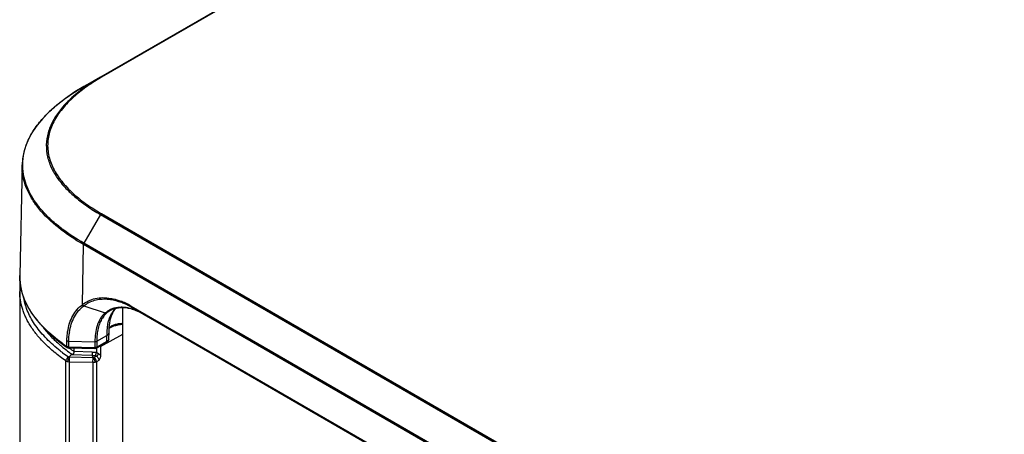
# Model space of a CAD drawing. Header units: inches. Extents: x 0 to 34, y 0 to 22.
# Tile 94 of 125: x 21.941 to 23.457, y 17.538 to 18.176. Entities that reach past the tile are written whole.
import ezdxf

# ---------------------------------------------------------------- set-up
doc = ezdxf.new("R2010")
doc.units = ezdxf.units.IN
doc.header["$LTSCALE"] = 1.87
doc.header["$MEASUREMENT"] = 0
doc.layers.get('0').update_dxf_attribs({"linetype": 'CONTINUOUS'})

msp = doc.modelspace()

# ---------------------------------------------------------------- linework, layer by layer
at = {"color": 7, "linetype": 'CONTINUOUS'}
for p, q in [((25.61862, 20.13946), (22.06541, 18.08788)), ((25.6201, 20.13931), (22.06687, 18.08773)), ((22.03965, 18.07353), (22.06518, 18.08827)), ((22.06541, 18.08788), (22.03967, 18.07353)), ((22.06687, 18.08773), (22.05623, 18.08135)), ((21.94468, 17.95312), (21.94104, 17.78285)), ((21.94466, 17.95231), (21.94468, 17.95312)), ((22.06541, 17.87639), (22.03967, 17.83232)), ((22.06541, 17.87639), (26.94444, 15.0593)), ((22.06688, 17.87795), (26.94592, 15.06085)), ((22.03765, 17.7377), (22.03903, 17.83025)), ((26.91807, 15.01316), (22.03903, 17.83025)), ((26.9187, 15.01523), (22.03967, 17.83232)), ((21.94096, 17.75819), (21.94096, 16.4929)), ((22.03991, 17.73591), (22.07275, 17.72496)), ((22.08047, 17.72884), (22.07522, 17.72513)), ((22.0855, 17.72709), (22.08763, 17.73016)), ((22.08763, 17.73016), (22.08953, 17.73237)), ((22.09538, 17.73331), (22.10004, 17.73341)), ((22.10006, 16.29098), (22.10006, 17.73336)), ((22.1009, 17.73337), (22.10663, 17.73274)), ((22.1125, 17.73551), (26.84305, 15.00415)), ((22.11304, 17.73391), (22.11328, 17.73374)), ((22.11327, 17.73374), (22.11328, 17.73374)), ((22.11328, 17.73374), (26.84382, 15.00238)), ((22.11865, 17.72941), (22.12485, 17.72675)), ((22.07419, 17.7248), (22.07274, 17.72496)), ((22.07522, 17.72513), (22.07419, 17.7248)), ((22.07938, 17.71748), (22.08173, 17.72255)), ((22.07966, 17.70982), (22.0808, 17.71568)), ((22.0808, 17.71568), (22.08233, 17.7207)), ((22.08233, 17.7207), (22.08446, 17.72532)), ((22.08439, 17.7252), (22.0855, 17.72709)), ((22.07542, 17.69538), (22.0762, 17.70417)), ((22.07856, 17.69613), (22.07893, 17.70327)), ((22.07893, 17.70327), (22.07966, 17.70982)), ((22.01338, 17.67333), (22.01365, 17.6825)), ((22.05968, 17.68132), (22.07524, 17.69031)), ((22.06564, 17.67331), (22.10006, 17.6925)), ((22.07509, 17.68104), (22.07522, 17.68875)), ((22.07522, 17.68875), (22.07524, 17.69031)), ((22.07839, 17.68554), (22.07854, 17.69473)), ((22.07854, 17.69477), (22.07856, 17.69613)), ((22.01089, 17.67385), (22.01413, 17.67158)), ((22.05687, 17.67151), (22.0161, 17.6725)), ((22.01616, 17.67092), (22.0161, 17.6725)), ((22.05693, 17.66992), (22.01616, 17.67092)), ((22.01633, 17.68015), (22.01637, 17.68168)), ((22.01637, 17.68168), (22.05686, 17.68069)), ((22.02448, 17.67071), (22.02448, 17.66563)), ((22.05686, 17.68069), (22.05687, 17.67151)), ((22.05693, 17.66992), (22.05687, 17.67151)), ((22.07432, 17.67932), (22.0589, 17.67042)), ((22.05915, 17.67042), (22.05915, 17.66451)), ((22.05968, 17.68132), (22.05968, 17.67214)), ((22.07509, 17.68104), (22.05968, 17.67214)), ((22.06564, 17.67331), (22.06564, 17.6593)), ((22.01693, 17.65683), (22.01613, 17.65718)), ((22.0179, 17.65667), (22.01693, 17.65683)), ((22.01768, 17.64946), (22.0179, 17.65667)), ((22.05392, 17.65579), (22.0179, 17.65667)), ((22.02002, 17.66061), (22.02218, 17.66095)), ((22.05251, 17.65968), (22.02002, 17.66061)), ((22.05274, 17.66482), (22.02448, 17.66563)), ((22.05488, 17.65589), (22.05251, 17.65968)), ((22.05274, 17.66482), (22.05252, 17.65965)), ((22.05252, 17.65965), (22.05743, 17.65941)), ((22.05274, 17.66482), (22.05915, 17.66451)), ((22.05371, 17.64858), (22.05392, 17.65579)), ((22.05488, 17.65589), (22.05392, 17.65579)), ((22.05571, 17.65618), (22.05488, 17.65589)), ((22.05936, 17.65822), (22.05571, 17.65618)), ((22.05743, 17.65941), (22.05936, 17.65822)), ((22.05915, 17.66458), (22.06211, 17.66275)), ((22.06299, 17.65189), (22.05923, 17.64979)), ((22.01222, 16.38574), (22.01222, 17.65103)), ((22.01768, 17.64946), (22.01467, 17.64991)), ((22.01768, 16.38417), (22.01768, 17.64946)), ((22.05371, 17.64858), (22.01768, 17.64946)), ((22.05668, 17.64887), (22.05371, 17.64858)), ((22.05371, 17.64858), (22.05371, 16.38329)), ((22.05923, 17.64979), (22.05668, 17.64887)), ((22.05923, 17.64979), (22.05923, 16.38451))]:
    msp.add_line(p, q, dxfattribs=at)
for points in [[(22.03966, 18.07357), (22.02602, 18.06529), (22.01125, 18.05522), (21.99808, 18.045), (21.98654, 18.03474), (21.97654, 18.02447), (21.96796, 18.01413), (21.96077, 18.00376), (21.95496, 17.9934), (21.95046, 17.98301), (21.94726, 17.9726), (21.94535, 17.96226), (21.94466, 17.9523)], [(21.94104, 17.78283), (21.94111, 17.77715), (21.94215, 17.76692), (21.94443, 17.75651), (21.94801, 17.74598), (21.95294, 17.73539), (21.95925, 17.72482), (21.9669, 17.71431), (21.97591, 17.70391), (21.98626, 17.69367), (21.99793, 17.68364), (22.01089, 17.67385)], [(21.94176, 17.7702), (21.94172, 17.76992), (21.94131, 17.7661), (21.94105, 17.76229), (21.94096, 17.75815)], [(22.07432, 17.67933), (22.07482, 17.67963), (22.07597, 17.68051), (22.07694, 17.68155), (22.07769, 17.68273), (22.07817, 17.684), (22.07838, 17.6853), (22.07839, 17.68562)]]:
    msp.add_lwpolyline(points, dxfattribs=at)
for centre, radius, start, end in [((22.19662, 18.1079), 0.26398, 235.03226, 235.78481), ((22.06092, 17.64973), 0.09999, 66.96951, 69.30076), ((22.09586, 17.69783), 0.03564, 120.63849, 130.42536), ((22.09675, 17.70063), 0.03257, 110.93185, 119.98804), ((22.09742, 17.69893), 0.0344, 103.28628, 110.96308), ((22.09693, 17.69434), 0.0393, 100.10891, 101.49436), ((22.06283, 17.64996), 0.09769, 67.60604, 69.31334), ((22.0974, 17.68329), 0.05039, 84.58884, 87.01804), ((22.05824, 17.64336), 0.1069, 64.51593, 66.98135), ((22.09854, 17.68732), 0.04611, 87.06073, 88.13337), ((22.06051, 17.64434), 0.10377, 64.48938, 67.60154), ((22.05387, 17.63422), 0.11703, 59.93692, 64.51318), ((22.05583, 17.63449), 0.11467, 59.94057, 64.49902), ((22.09529, 17.67074), 0.06313, 75.01838, 77.33079), ((22.09433, 17.66715), 0.06685, 72.97793, 75.01466), ((22.09259, 17.6616), 0.07267, 69.79846, 72.95104), ((22.09024, 17.65529), 0.0794, 66.77588, 69.77749), ((22.10023, 17.69653), 0.03803, 141.49434, 147.28071), ((22.0958, 17.69768), 0.03572, 130.20564, 135.59654), ((22.09873, 17.6633), 0.04367, 88.25308, 98.08135), ((22.11326, 17.68058), 0.09681, 171.56738, 172.76594), ((22.2243, 17.68775), 0.14908, 177.06337, 179.01443), ((22.07463, 17.6856), 0.00376, 348.8445, 359.07699), ((22.15239, 17.85065), 0.23002, 229.54798, 230.98116), ((22.1775, 17.91112), 0.28893, 233.7042, 235.38783), ((22.16543, 17.86677), 0.25075, 230.98424, 233.72888), ((25.60339, 17.56923), 3.58878, 178.22889, 178.35102), ((22.18036, 17.88724), 0.2709, 233.00279, 234.87006), ((22.16397, 17.87065), 0.25966, 231.82558, 232.80433), ((22.17708, 17.88816), 0.28153, 232.83375, 235.12974), ((22.79317, 17.02381), 1.00164, 140.52372, 140.80317), ((22.1802, 17.88659), 0.27547, 233.69171, 234.99635)]:
    msp.add_arc(centre, radius, start, end, dxfattribs=at)
for points, knots in [([(22.05623, 18.08135), (22.05259, 18.07906), (22.04553, 18.07437), (22.03227, 18.06462), (22.02305, 18.05665), (22.01738, 18.05103)], [0, 0, 0, 0, 0.2610887, 0.5149909, 1, 1, 1, 1]), ([(22.06537, 18.0879), (22.0568, 18.08297), (22.04061, 18.07265), (22.02568, 18.06054), (22.01893, 18.05419)], [0, 0, 0, 0, 0.5162291, 1, 1, 1, 1]), ([(22.0669, 18.08772), (22.06664, 18.08787), (22.06615, 18.08807), (22.06559, 18.08799), (22.06539, 18.08787)], [0, 0, 0, 0, 0.5521129, 1, 1, 1, 1]), ([(21.94778, 17.93337), (21.94633, 17.93971), (21.94481, 17.95276), (21.94702, 17.9725), (21.95375, 17.9918), (21.96266, 18.00699), (21.9715, 18.01868), (21.98178, 18.03041), (21.99671, 18.04439), (22.01708, 18.05982), (22.0319, 18.06911), (22.03967, 18.07357)], [0, 0, 0, 0, 0.1087691, 0.2171891, 0.3291846, 0.4476469, 0.5097077, 0.5737656, 0.7080921, 0.8504248, 1, 1, 1, 1]), ([(22.01893, 18.05419), (22.0135, 18.04907), (22.00356, 18.03854), (21.99171, 18.02115), (21.98406, 18.00279), (21.98113, 17.98381), (21.98319, 17.96478), (21.99004, 17.94628), (22.00121, 17.9287), (22.01077, 17.91805), (22.01603, 17.91288)], [0, 0, 0, 0, 0.1378836, 0.2664658, 0.3869099, 0.5023651, 0.6174093, 0.7367233, 0.8637587, 1, 1, 1, 1]), ([(22.01738, 18.05103), (22.0114, 18.04509), (22.00067, 18.03284), (21.99077, 18.01537), (21.98606, 18.001), (21.98414, 17.99025), (21.98384, 17.97944), (21.98516, 17.96866), (21.98806, 17.95799), (21.99408, 17.94378), (22.003, 17.93035), (22.01398, 17.91787), (22.02688, 17.90537), (22.03771, 17.8969), (22.04532, 17.89157)], [0, 0, 0, 0, 0.1316524, 0.2530492, 0.3107579, 0.3671673, 0.4230247, 0.4791438, 0.5363007, 0.5951641, 0.7196615, 0.7858916, 0.8547442, 1, 1, 1, 1]), ([(22.03903, 17.83028), (22.02562, 17.83807), (22.00083, 17.85435), (21.97447, 17.87939), (21.95898, 17.90119), (21.95062, 17.91777), (21.94561, 17.93491), (21.94459, 17.94657), (21.94466, 17.95231)], [0, 0, 0, 0, 0.2883207, 0.5496267, 0.6700101, 0.7839886, 0.8932718, 1, 1, 1, 1]), ([(22.03967, 17.83235), (22.02823, 17.83899), (22.01183, 17.84957), (21.99212, 17.86566), (21.97922, 17.87811), (21.96814, 17.89116), (21.95899, 17.90472), (21.95201, 17.91874), (21.9489, 17.92849), (21.94778, 17.93337)], [0, 0, 0, 0, 0.2828783, 0.4162635, 0.5439642, 0.6658985, 0.7820693, 0.8930259, 1, 1, 1, 1]), ([(22.01603, 17.91288), (22.01768, 17.91125), (22.0246, 17.9047), (22.03201, 17.89866), (22.0378, 17.89435)], [0, 0, 0, 0, 0.243129, 1, 1, 1, 1]), ([(22.0378, 17.89435), (22.03995, 17.89275), (22.04886, 17.88635), (22.05818, 17.88051), (22.06538, 17.87638)], [0, 0, 0, 0, 0.2436489, 1, 1, 1, 1]), ([(22.04818, 17.8896), (22.05118, 17.88756), (22.05734, 17.88355), (22.06366, 17.8798), (22.06688, 17.87795)], [0, 0, 0, 0, 0.4942928, 1, 1, 1, 1]), ([(22.0669, 17.87795), (22.06675, 17.87787), (22.06616, 17.87745), (22.06569, 17.87687), (22.06541, 17.87639)], [0, 0, 0, 0, 0.2291708, 1, 1, 1, 1]), ([(22.03903, 17.83025), (22.03904, 17.83042), (22.03911, 17.83115), (22.03939, 17.83186), (22.03968, 17.83234)], [0, 0, 0, 0, 0.229904, 1, 1, 1, 1]), ([(22.00646, 17.67826), (21.99676, 17.68539), (21.98313, 17.69681), (21.96759, 17.7139), (21.95797, 17.72697), (21.95031, 17.74048), (21.94478, 17.75438), (21.94155, 17.76856), (21.94095, 17.77812), (21.94104, 17.78285)], [0, 0, 0, 0, 0.281929, 0.4140768, 0.5402981, 0.6609721, 0.7768609, 0.8892823, 1, 1, 1, 1]), ([(22.01222, 17.65103), (22.00606, 17.65533), (21.99467, 17.6639), (21.98179, 17.67555), (21.97299, 17.6848), (21.96546, 17.69358), (21.95894, 17.70255), (21.95354, 17.71167), (21.95013, 17.71834), (21.94727, 17.72501), (21.94422, 17.73378), (21.94215, 17.74266), (21.94113, 17.75155), (21.94096, 17.75596), (21.94096, 17.75815)], [0, 0, 0, 0, 0.1687048, 0.319328, 0.3889284, 0.4551891, 0.5788496, 0.6369185, 0.6928663, 0.7469742, 0.7995296, 0.9010874, 0.9507391, 1, 1, 1, 1]), ([(22.00349, 17.66652), (21.99975, 17.66946), (21.99255, 17.67546), (21.98253, 17.68496), (21.97355, 17.6948), (21.96568, 17.70496), (21.95901, 17.71542), (21.95363, 17.72614), (21.9496, 17.73707), (21.94784, 17.74453), (21.94722, 17.74825)], [0, 0, 0, 0, 0.1407021, 0.2767174, 0.407952, 0.5344368, 0.6563663, 0.7741406, 0.8883941, 1, 1, 1, 1]), ([(22.03765, 17.7377), (22.04049, 17.74001), (22.04676, 17.74401), (22.05746, 17.74768), (22.06914, 17.74894), (22.07712, 17.7482), (22.08117, 17.74749)], [0, 0, 0, 0, 0.2390797, 0.4804419, 0.7319033, 1, 1, 1, 1]), ([(22.03991, 17.73591), (22.04229, 17.73785), (22.04747, 17.74126), (22.05618, 17.74476), (22.06564, 17.74655), (22.07217, 17.7466), (22.07548, 17.74636)], [0, 0, 0, 0, 0.2427844, 0.4865724, 0.7372088, 1, 1, 1, 1]), ([(22.07548, 17.74636), (22.07726, 17.74624), (22.08471, 17.7454), (22.092, 17.74337), (22.09734, 17.74135)], [0, 0, 0, 0, 0.2379196, 1, 1, 1, 1]), ([(22.08117, 17.74749), (22.08241, 17.74727), (22.08754, 17.74622), (22.09255, 17.74467), (22.09626, 17.74327)], [0, 0, 0, 0, 0.241647, 1, 1, 1, 1]), ([(22.0148, 17.69587), (22.01547, 17.70038), (22.01735, 17.70893), (22.02219, 17.72063), (22.02888, 17.73041), (22.0346, 17.73554), (22.03765, 17.7377)], [0, 0, 0, 0, 0.2792789, 0.534162, 0.7711993, 1, 1, 1, 1]), ([(22.0175, 17.69478), (22.01815, 17.69921), (22.02, 17.7076), (22.02475, 17.7191), (22.03132, 17.72872), (22.03692, 17.73378), (22.03991, 17.73591)], [0, 0, 0, 0, 0.2789981, 0.5338593, 0.7710322, 1, 1, 1, 1]), ([(22.03765, 17.7377), (22.03778, 17.73749), (22.03838, 17.73672), (22.03922, 17.73614), (22.03991, 17.73591)], [0, 0, 0, 0, 0.2557901, 1, 1, 1, 1]), ([(22.0891, 17.73285), (22.08708, 17.73244), (22.08314, 17.73131), (22.07944, 17.72953), (22.07769, 17.7285)], [0, 0, 0, 0, 0.5045164, 1, 1, 1, 1]), ([(22.08173, 17.72255), (22.08223, 17.72346), (22.08429, 17.72691), (22.08681, 17.73009), (22.08892, 17.7322)], [0, 0, 0, 0, 0.2573121, 1, 1, 1, 1]), ([(22.08952, 17.73241), (22.08999, 17.73252), (22.09192, 17.73294), (22.09389, 17.7332), (22.09538, 17.73331)], [0, 0, 0, 0, 0.2456872, 1, 1, 1, 1]), ([(22.10002, 17.73361), (22.09917, 17.73366), (22.09583, 17.73374), (22.09248, 17.73347), (22.09003, 17.73303)], [0, 0, 0, 0, 0.2569633, 1, 1, 1, 1]), ([(22.10914, 17.73234), (22.10855, 17.73247), (22.10624, 17.73295), (22.1039, 17.73329), (22.10215, 17.73346)], [0, 0, 0, 0, 0.2554666, 1, 1, 1, 1]), ([(22.10663, 17.73274), (22.10761, 17.73257), (22.1117, 17.73177), (22.11569, 17.73054), (22.11865, 17.72941)], [0, 0, 0, 0, 0.2393954, 1, 1, 1, 1]), ([(22.1125, 17.73551), (22.1125, 17.73534), (22.11253, 17.73478), (22.11275, 17.73419), (22.11304, 17.73391)], [0, 0, 0, 0, 0.2886513, 1, 1, 1, 1]), ([(22.07028, 17.72267), (22.06798, 17.72032), (22.06388, 17.71476), (22.05973, 17.70479), (22.05735, 17.69323), (22.05687, 17.685), (22.05686, 17.68068)], [0, 0, 0, 0, 0.2186088, 0.4535942, 0.7129772, 1, 1, 1, 1]), ([(22.06824, 17.71709), (22.06675, 17.71478), (22.06415, 17.70965), (22.06153, 17.70109), (22.06, 17.69152), (22.05967, 17.68481), (22.05966, 17.68132)], [0, 0, 0, 0, 0.2212773, 0.4596653, 0.7189082, 1, 1, 1, 1]), ([(22.07522, 17.72513), (22.07479, 17.72476), (22.07309, 17.72324), (22.07154, 17.72155), (22.07047, 17.72021)], [0, 0, 0, 0, 0.2492174, 1, 1, 1, 1]), ([(22.0762, 17.70417), (22.07636, 17.70535), (22.07705, 17.70987), (22.07818, 17.71433), (22.07938, 17.71748)], [0, 0, 0, 0, 0.261653, 1, 1, 1, 1]), ([(22.08173, 17.72255), (22.08201, 17.72271), (22.08306, 17.7234), (22.08393, 17.72438), (22.08439, 17.7252)], [0, 0, 0, 0, 0.2562109, 1, 1, 1, 1]), ([(21.97686, 17.70294), (21.9806, 17.69804), (21.98893, 17.68847), (21.99821, 17.67983), (22.00315, 17.67562)], [0, 0, 0, 0, 0.4869934, 1, 1, 1, 1]), ([(22.07879, 17.70131), (22.07915, 17.70159), (22.08075, 17.70274), (22.08252, 17.70364), (22.08392, 17.70422)], [0, 0, 0, 0, 0.2299888, 1, 1, 1, 1]), ([(22.10006, 17.70848), (22.09801, 17.70855), (22.09395, 17.70838), (22.08817, 17.70725), (22.08304, 17.70533), (22.08008, 17.70346), (22.07884, 17.7024)], [0, 0, 0, 0, 0.2737818, 0.5383584, 0.7829135, 1, 1, 1, 1]), ([(22.08392, 17.70422), (22.08457, 17.7045), (22.08738, 17.70555), (22.09032, 17.70621), (22.09259, 17.70654)], [0, 0, 0, 0, 0.2365895, 1, 1, 1, 1]), ([(22.01365, 17.6825), (22.01372, 17.68478), (22.01398, 17.68925), (22.01448, 17.6937), (22.0148, 17.69587)], [0, 0, 0, 0, 0.5095788, 1, 1, 1, 1]), ([(22.01365, 17.6825), (22.01383, 17.68238), (22.01466, 17.6819), (22.01563, 17.6817), (22.01637, 17.68167)], [0, 0, 0, 0, 0.2253713, 1, 1, 1, 1]), ([(22.01637, 17.68167), (22.0164, 17.68262), (22.01655, 17.68633), (22.01687, 17.69003), (22.01722, 17.69278)], [0, 0, 0, 0, 0.2560663, 1, 1, 1, 1]), ([(22.07832, 17.68487), (22.07817, 17.68411), (22.0773, 17.68254), (22.07591, 17.6815), (22.07509, 17.68104)], [0, 0, 0, 0, 0.453185, 1, 1, 1, 1]), ([(22.07524, 17.69031), (22.07573, 17.69058), (22.07661, 17.69117), (22.07768, 17.69225), (22.07836, 17.69344), (22.07853, 17.69431), (22.07854, 17.69473)], [0, 0, 0, 0, 0.2900819, 0.5502874, 0.783157, 1, 1, 1, 1]), ([(22.0161, 17.6725), (22.01584, 17.67251), (22.01489, 17.67261), (22.01395, 17.67293), (22.01338, 17.67333)], [0, 0, 0, 0, 0.2706359, 1, 1, 1, 1]), ([(22.01412, 17.67158), (22.01388, 17.67175), (22.01346, 17.67231), (22.01338, 17.67298), (22.01338, 17.67333)], [0, 0, 0, 0, 0.4606436, 1, 1, 1, 1]), ([(22.05968, 17.68132), (22.05949, 17.68121), (22.0586, 17.68081), (22.05761, 17.68067), (22.05686, 17.68069)], [0, 0, 0, 0, 0.2289135, 1, 1, 1, 1]), ([(22.05968, 17.67214), (22.05949, 17.67203), (22.0586, 17.67162), (22.05761, 17.67149), (22.05687, 17.67151)], [0, 0, 0, 0, 0.2289041, 1, 1, 1, 1]), ([(22.0589, 17.67042), (22.05916, 17.67057), (22.05959, 17.67112), (22.05968, 17.67178), (22.05968, 17.67214)], [0, 0, 0, 0, 0.4500201, 1, 1, 1, 1]), ([(22.07432, 17.67933), (22.07457, 17.67947), (22.07501, 17.68002), (22.07509, 17.68068), (22.07509, 17.68104)], [0, 0, 0, 0, 0.4500308, 1, 1, 1, 1]), ([(22.01222, 17.65103), (22.01222, 17.65162), (22.01246, 17.65286), (22.0133, 17.6546), (22.01453, 17.65611), (22.01558, 17.65689), (22.01613, 17.65718)], [0, 0, 0, 0, 0.2335632, 0.4923793, 0.7553581, 1, 1, 1, 1]), ([(22.01693, 17.65683), (22.01677, 17.65663), (22.01645, 17.65619), (22.01587, 17.65515), (22.01528, 17.65365), (22.01481, 17.65179), (22.01467, 17.65052), (22.01467, 17.64991)], [0, 0, 0, 0, 0.1036289, 0.2209681, 0.4829202, 0.7539891, 1, 1, 1, 1]), ([(22.02448, 17.66563), (22.02448, 17.66542), (22.02443, 17.66498), (22.02431, 17.66431), (22.02413, 17.66363), (22.02389, 17.66295), (22.02365, 17.6624), (22.02343, 17.66199), (22.02325, 17.6617), (22.02305, 17.66144), (22.02282, 17.6612), (22.02253, 17.66101), (22.0223, 17.66096), (22.02218, 17.66095)], [0, 0, 0, 0, 0.1145567, 0.2395705, 0.3703247, 0.5022632, 0.6315672, 0.6943558, 0.7556366, 0.8155168, 0.8747039, 0.9354448, 1, 1, 1, 1]), ([(22.05488, 17.65589), (22.05501, 17.65569), (22.05526, 17.65522), (22.05572, 17.65415), (22.0562, 17.65263), (22.05657, 17.65075), (22.05668, 17.64947), (22.05668, 17.64887)], [0, 0, 0, 0, 0.1005248, 0.2161621, 0.4779565, 0.7513902, 1, 1, 1, 1]), ([(22.05923, 17.64979), (22.05923, 17.65039), (22.05902, 17.65164), (22.05827, 17.65342), (22.05717, 17.655), (22.05622, 17.65586), (22.05571, 17.65618)], [0, 0, 0, 0, 0.2367168, 0.4988724, 0.7616384, 1, 1, 1, 1]), ([(22.05743, 17.65941), (22.05754, 17.65956), (22.05775, 17.65989), (22.05805, 17.66043), (22.05833, 17.66105), (22.05858, 17.66172), (22.0588, 17.66243), (22.05897, 17.66315), (22.05909, 17.66384), (22.05915, 17.66429), (22.05915, 17.66451)], [0, 0, 0, 0, 0.1006645, 0.2151588, 0.3408723, 0.4745306, 0.612154, 0.7490786, 0.880112, 1, 1, 1, 1]), ([(22.05936, 17.65822), (22.05974, 17.65844), (22.06046, 17.65903), (22.06131, 17.66015), (22.0619, 17.66142), (22.06209, 17.66232), (22.06211, 17.66275)], [0, 0, 0, 0, 0.2383773, 0.5022622, 0.7649196, 1, 1, 1, 1]), ([(22.05936, 17.65822), (22.05988, 17.65791), (22.06086, 17.65707), (22.062, 17.6555), (22.06277, 17.65374), (22.06299, 17.65248), (22.06299, 17.65189)], [0, 0, 0, 0, 0.2400587, 0.5028886, 0.764159, 1, 1, 1, 1]), ([(22.06211, 17.66275), (22.06278, 17.66234), (22.06408, 17.66128), (22.06514, 17.66001), (22.06564, 17.6593)], [0, 0, 0, 0, 0.4776633, 1, 1, 1, 1]), ([(22.06564, 17.6593), (22.06564, 17.659), (22.06559, 17.65839), (22.06534, 17.65715), (22.0648, 17.65557), (22.06395, 17.65372), (22.06331, 17.6525), (22.06299, 17.65189)], [0, 0, 0, 0, 0.1113729, 0.2299801, 0.4803578, 0.7390153, 1, 1, 1, 1]), ([(22.01467, 17.64991), (22.01422, 17.65004), (22.01337, 17.65034), (22.01258, 17.65078), (22.01222, 17.65103)], [0, 0, 0, 0, 0.5226739, 1, 1, 1, 1])]:
    msp.add_open_spline(points, degree=3, knots=knots, dxfattribs=at)
for points in [[(22.01412, 17.67158), (22.01471, 17.67117), (22.01545, 17.67093), (22.01616, 17.67092)], [(22.0589, 17.67042), (22.05832, 17.67009), (22.05761, 17.6699), (22.05693, 17.66992)]]:
    msp.add_open_spline(points, degree=3, dxfattribs=at)

doc.saveas('drawing.dxf')
